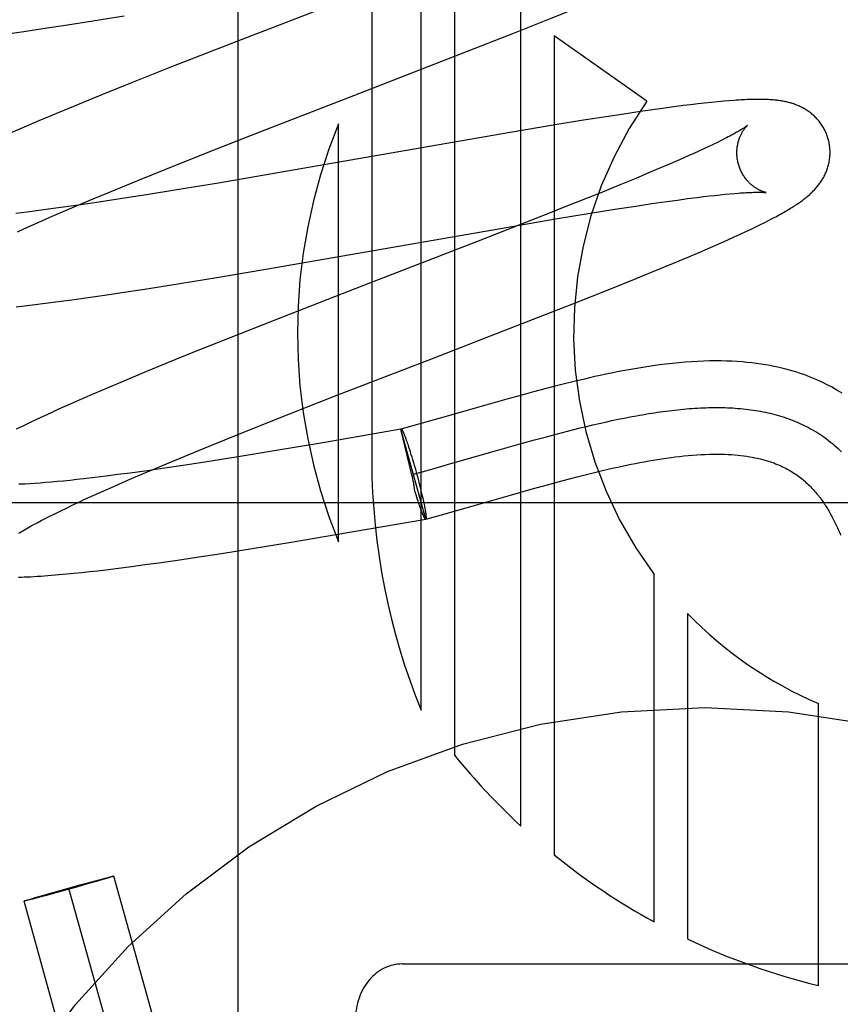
# Model space of a CAD drawing. Header units: inches. Extents: x 0 to 268, y 0 to 174.
# Tile 27 of 92: x 91.143 to 91.319, y 87.668 to 87.879. Entities that reach past the tile are written whole.
import ezdxf

# ---------------------------------------------------------------- set-up
doc = ezdxf.new("R2010")
doc.units = ezdxf.units.IN
doc.header["$LTSCALE"] = 14.749625
doc.header["$MEASUREMENT"] = 0
doc.linetypes.add('HIDDEN', pattern=[0.2, 0.1, -0.1])
doc.layers.add('DEFAULT_2', color=8, linetype='HIDDEN')

msp = doc.modelspace()

# ---------------------------------------------------------------- linework, layer by layer
at = {"layer": 'DEFAULT_2', "color": 8, "linetype": 'HIDDEN'}
for p, q in [((91.2181702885, 88.089923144), (91.2181702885, 87.7841295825)), ((91.2287686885, 87.73068530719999), (91.2287686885, 88.089923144)), ((91.2359110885, 88.089923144), (91.2359110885, 87.7210587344)), ((91.2501958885, 87.7058044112), (91.2501958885, 88.089923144)), ((91.18948804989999, 87.4707192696), (91.18948804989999, 88.0755231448)), ((91.2250240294, 87.88798991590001), (91.1873552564, 87.8733916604)), ((91.2556245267, 87.8786346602), (91.2611877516, 87.8808797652)), ((91.1583691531, 87.8785154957), (91.1650721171, 87.8795979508)), ((91.2488009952, 87.87592000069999), (91.2556245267, 87.8786346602)), ((91.1435330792, 87.87625180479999), (91.1476414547, 87.8768563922)), ((91.1476414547, 87.8768563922), (91.15292913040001, 87.87766123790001)), ((91.15292913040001, 87.87766123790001), (91.1583691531, 87.8785154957)), ((91.1395419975, 87.8756850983), (91.1435330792, 87.87625180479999)), ((91.2374687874, 87.8714747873), (91.2488009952, 87.87592000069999)), ((91.2573382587, 87.8752648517), (91.2573382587, 87.6996302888)), ((91.27720709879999, 87.86129472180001), (91.2573382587, 87.8752648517)), ((91.1873552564, 87.8733916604), (91.1752273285, 87.8686284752)), ((91.21559358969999, 87.8629975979), (91.2374687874, 87.8714747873)), ((91.1752273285, 87.8686284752), (91.1666625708, 87.8652171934)), ((91.1666625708, 87.8652171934), (91.1604381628, 87.8627035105)), ((91.1604381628, 87.8627035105), (91.15540855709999, 87.8606451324)), ((91.19437802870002, 87.8547671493), (91.21559358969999, 87.8629975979)), ((91.15540855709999, 87.8606451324), (91.1505419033, 87.85862485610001)), ((91.2810267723, 87.8598011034), (91.2784879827, 87.85944740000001)), ((91.28348225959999, 87.8601293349), (91.2810267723, 87.8598011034)), ((91.2850691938, 87.8603330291), (91.28348225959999, 87.8601293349)), ((91.28661354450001, 87.8605239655), (91.2850691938, 87.8603330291)), ((91.28811790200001, 87.86070214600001), (91.28661354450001, 87.8605239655)), ((91.28959872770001, 87.8608689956), (91.28811790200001, 87.86070214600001)), ((91.2910650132, 87.86102467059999), (91.28959872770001, 87.8608689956)), ((91.29246704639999, 87.8611633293), (91.2910650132, 87.86102467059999)), ((91.29374305, 87.8612795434), (91.29246704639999, 87.8611633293)), ((91.2948924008, 87.86137485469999), (91.29374305, 87.8612795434)), ((91.1505419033, 87.85862485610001), (91.1467776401, 87.8570389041)), ((91.26849740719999, 87.8579505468), (91.2636175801, 87.8571752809)), ((91.2722534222, 87.85852978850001), (91.26849740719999, 87.8579505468)), ((91.2758693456, 87.85906961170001), (91.2722534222, 87.85852978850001)), ((91.2784879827, 87.85944740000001), (91.2758693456, 87.85906961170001)), ((91.14313672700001, 87.8554817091), (91.1404916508, 87.8543336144)), ((91.1467776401, 87.8570389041), (91.14313672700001, 87.8554817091)), ((91.2110278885, 87.7668115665), (91.2110278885, 87.8563883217)), ((91.2575120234, 87.8561769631), (91.24790176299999, 87.85455966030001)), ((91.2636175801, 87.8571752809), (91.2575120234, 87.8561769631)), ((91.18240455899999, 87.8500636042), (91.19437802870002, 87.8547671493)), ((91.24790176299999, 87.85455966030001), (91.1980115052, 87.8458789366)), ((91.29395522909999, 87.8532629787), (91.293173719, 87.852868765)), ((91.29047309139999, 87.8515588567), (91.2894573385, 87.8510823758)), ((91.29143175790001, 87.85201591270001), (91.29047309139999, 87.8515588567)), ((91.2923322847, 87.8524528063), (91.29143175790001, 87.85201591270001)), ((91.293173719, 87.852868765), (91.2923322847, 87.8524528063)), ((91.17401556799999, 87.8467216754), (91.18240455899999, 87.8500636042)), ((91.2860790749, 87.8495432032), (91.2842109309, 87.84871560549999)), ((91.2872591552, 87.85007391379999), (91.2860790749, 87.8495432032)), ((91.2883856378, 87.8505871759), (91.2872591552, 87.85007391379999)), ((91.2894573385, 87.8510823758), (91.2883856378, 87.8505871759)), ((91.2801372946, 87.84695360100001), (91.27794015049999, 87.8460224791)), ((91.2822289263, 87.8478518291), (91.2801372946, 87.84695360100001)), ((91.2842109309, 87.84871560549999), (91.2822289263, 87.8478518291)), ((91.167963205, 87.8442772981), (91.17401556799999, 87.8467216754)), ((91.1980115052, 87.8458789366), (91.1852982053, 87.84371651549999)), ((91.27794015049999, 87.8460224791), (91.27485387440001, 87.84473244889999)), ((91.16310774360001, 87.842290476), (91.167963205, 87.8442772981)), ((91.1852982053, 87.84371651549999), (91.17635267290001, 87.84223742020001)), ((91.2715974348, 87.84338995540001), (91.2673031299, 87.8416430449)), ((91.27485387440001, 87.84473244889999), (91.2715974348, 87.84338995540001)), ((91.1584463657, 87.84035635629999), (91.16310774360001, 87.842290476)), ((91.1698733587, 87.8411966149), (91.1646560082, 87.8403822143)), ((91.17635267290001, 87.84223742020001), (91.1698733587, 87.8411966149)), ((91.2673031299, 87.8416430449), (91.26184910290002, 87.83945429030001)), ((91.28594834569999, 87.8403781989), (91.28801433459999, 87.8406420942)), ((91.28801433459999, 87.8406420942), (91.28932503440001, 87.84080226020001)), ((91.28932503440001, 87.84080226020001), (91.290580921, 87.8409496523)), ((91.290580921, 87.8409496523), (91.29178065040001, 87.8410841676)), ((91.29178065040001, 87.8410841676), (91.29292299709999, 87.84120576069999)), ((91.29292299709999, 87.84120576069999), (91.2940067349, 87.841314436)), ((91.2940067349, 87.841314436), (91.2950300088, 87.8414102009)), ((91.2950300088, 87.8414102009), (91.29599090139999, 87.8414931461)), ((91.1520297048, 87.8385303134), (91.14933736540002, 87.83816411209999)), ((91.15144408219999, 87.83738807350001), (91.1548710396, 87.8388514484)), ((91.1557558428, 87.8390558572), (91.1520297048, 87.8385303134)), ((91.1548710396, 87.8388514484), (91.1584463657, 87.84035635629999)), ((91.1596277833, 87.83962180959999), (91.1557558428, 87.8390558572)), ((91.1646560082, 87.8403822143), (91.1596277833, 87.83962180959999)), ((91.26184910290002, 87.83945429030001), (91.2541259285, 87.83639667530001)), ((91.27035723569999, 87.8380951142), (91.2748473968, 87.8387917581)), ((91.2748473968, 87.8387917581), (91.2782500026, 87.8393019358)), ((91.2782500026, 87.8393019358), (91.2814731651, 87.8397676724)), ((91.2814731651, 87.8397676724), (91.28376640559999, 87.84008647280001)), ((91.28376640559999, 87.84008647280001), (91.28594834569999, 87.8403781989)), ((91.1442354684, 87.8375076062), (91.14183500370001, 87.8372189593)), ((91.1467377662, 87.83782291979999), (91.1442354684, 87.8375076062)), ((91.14933736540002, 87.83816411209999), (91.1467377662, 87.83782291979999)), ((91.1489775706, 87.8363199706), (91.15144408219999, 87.83738807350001)), ((91.2541259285, 87.83639667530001), (91.2406866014, 87.8311489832)), ((91.2575957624, 87.83601319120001), (91.2646490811, 87.8371794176)), ((91.2646490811, 87.8371794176), (91.27035723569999, 87.8380951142)), ((91.1421580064, 87.8332840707), (91.14433021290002, 87.8342663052)), ((91.14433021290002, 87.8342663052), (91.1466048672, 87.8352788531)), ((91.1466048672, 87.8352788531), (91.1489775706, 87.8363199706)), ((91.2457912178, 87.8340037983), (91.2575957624, 87.83601319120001)), ((91.29958259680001, 87.8338493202), (91.30062125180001, 87.8343489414)), ((91.30062125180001, 87.8343489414), (91.3015846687, 87.8348206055)), ((91.3015846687, 87.8348206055), (91.3024818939, 87.83526801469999)), ((91.3024818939, 87.83526801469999), (91.30332127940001, 87.83569472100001)), ((91.30332127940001, 87.83569472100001), (91.304110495, 87.8361041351)), ((91.1954426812, 87.8252457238), (91.2457912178, 87.8340037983)), ((91.29456468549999, 87.8315340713), (91.2959484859, 87.83215891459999)), ((91.2959484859, 87.83215891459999), (91.2972505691, 87.8327555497)), ((91.2972505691, 87.8327555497), (91.29846086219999, 87.83331877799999)), ((91.29846086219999, 87.83331877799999), (91.29958259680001, 87.8338493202)), ((91.2406866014, 87.8311489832), (91.2164160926, 87.82175659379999)), ((91.2908669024, 87.829902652), (91.29311628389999, 87.83088897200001)), ((91.29311628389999, 87.83088897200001), (91.29456468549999, 87.8315340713)), ((91.28288607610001, 87.8265163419), (91.28618584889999, 87.8278984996)), ((91.28618584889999, 87.8278984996), (91.2885600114, 87.8289077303)), ((91.2885600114, 87.8289077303), (91.2908669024, 87.829902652)), ((91.2794332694, 87.82509107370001), (91.28288607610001, 87.8265163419)), ((91.18495638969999, 87.8234813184), (91.1954426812, 87.8252457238)), ((91.27493180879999, 87.82325866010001), (91.2794332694, 87.82509107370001)), ((91.1703901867, 87.8211297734), (91.1770093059, 87.8221808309)), ((91.1770093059, 87.8221808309), (91.18495638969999, 87.8234813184)), ((91.2164160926, 87.82175659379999), (91.1973909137, 87.81434819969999)), ((91.26927531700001, 87.82098811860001), (91.27493180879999, 87.82325866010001)), ((91.1568197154, 87.81910249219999), (91.1608699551, 87.8196858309)), ((91.1608699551, 87.8196858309), (91.1650351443, 87.8203062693)), ((91.1650351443, 87.8203062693), (91.1703901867, 87.8211297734)), ((91.2613439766, 87.8178481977), (91.26927531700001, 87.82098811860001)), ((91.1419144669, 87.8171941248), (91.1436529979, 87.8173915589)), ((91.1436529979, 87.8173915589), (91.1454304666, 87.8176016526)), ((91.1454304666, 87.8176016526), (91.1481659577, 87.8179395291)), ((91.1481659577, 87.8179395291), (91.1509772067, 87.8183029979)), ((91.1509772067, 87.8183029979), (91.15386215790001, 87.8186909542)), ((91.15386215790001, 87.8186909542), (91.1568197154, 87.81910249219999)), ((91.2466123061, 87.8120991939), (91.2613439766, 87.8178481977)), ((91.1973909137, 87.81434819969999), (91.18756068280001, 87.81046597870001)), ((91.2311849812, 87.8061293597), (91.2466123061, 87.8120991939)), ((91.18756068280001, 87.81046597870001), (91.18013742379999, 87.8074946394)), ((91.18013742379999, 87.8074946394), (91.17397590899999, 87.8049936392)), ((91.17397590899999, 87.8049936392), (91.16900834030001, 87.8029482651)), ((91.2100035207, 87.7979114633), (91.2311849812, 87.8061293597)), ((91.16900834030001, 87.8029482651), (91.16515696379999, 87.80134072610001)), ((91.16515696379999, 87.80134072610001), (91.1614239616, 87.7997609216)), ((91.2595180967, 87.8006627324), (91.2575229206, 87.8001572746)), ((91.2616112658, 87.8011780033), (91.2595180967, 87.8006627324)), ((91.15870661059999, 87.7985952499), (91.15606324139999, 87.79744661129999)), ((91.1614239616, 87.7997609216), (91.15870661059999, 87.7985952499)), ((91.2529100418, 87.79894331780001), (91.2503530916, 87.7982479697)), ((91.2556182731, 87.79966312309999), (91.2529100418, 87.79894331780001)), ((91.2575229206, 87.8001572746), (91.2556182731, 87.79966312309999)), ((91.1534973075, 87.7963156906), (91.1510094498, 87.79520186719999)), ((91.15606324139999, 87.79744661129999), (91.1534973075, 87.7963156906)), ((91.1980535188, 87.7932163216), (91.2100035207, 87.7979114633)), ((91.2471349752, 87.7973555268), (91.242650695, 87.7960891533)), ((91.2503530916, 87.7982479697), (91.2471349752, 87.7973555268)), ((91.1493945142, 87.7944684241), (91.1478173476, 87.79374318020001)), ((91.1510094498, 87.79520186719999), (91.1493945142, 87.7944684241)), ((91.242650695, 87.7960891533), (91.23289208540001, 87.7933015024)), ((91.14478479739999, 87.7923198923), (91.1433219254, 87.7916175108)), ((91.14628074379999, 87.7930270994), (91.14478479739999, 87.7923198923)), ((91.1478173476, 87.79374318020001), (91.14628074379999, 87.7930270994)), ((91.1896824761, 87.78988080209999), (91.1980535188, 87.7932163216)), ((91.23289208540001, 87.7933015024), (91.2277162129, 87.79184033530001)), ((91.2656468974, 87.7918600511), (91.2670029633, 87.792174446)), ((91.2670029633, 87.792174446), (91.2683510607, 87.79247825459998)), ((91.2683510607, 87.79247825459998), (91.269691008, 87.7927709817)), ((91.269691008, 87.7927709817), (91.2710226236, 87.79305213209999)), ((91.2710226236, 87.79305213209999), (91.2723457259, 87.79332121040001)), ((91.2723457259, 87.79332121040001), (91.2736601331, 87.7935777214)), ((91.1433219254, 87.7916175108), (91.1418841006, 87.79091537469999)), ((91.1836437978, 87.7874413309), (91.1896824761, 87.78988080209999)), ((91.2244338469, 87.7909312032), (91.20813149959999, 87.78811614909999)), ((91.22978827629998, 87.7716741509), (91.22443384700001, 87.7909312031)), ((91.2268165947, 87.7811184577), (91.224437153, 87.7909192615)), ((91.2244371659, 87.7909192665), (91.2244671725, 87.79094041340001)), ((91.2277162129, 87.79184033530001), (91.2244671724, 87.79094041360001)), ((91.2559465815, 87.78940447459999), (91.2580542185, 87.7899637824)), ((91.2580542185, 87.7899637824), (91.2601465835, 87.79050651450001)), ((91.2601465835, 87.79050651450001), (91.26153270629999, 87.7908583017)), ((91.26153270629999, 87.7908583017), (91.2629115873, 87.79120148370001)), ((91.2629115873, 87.79120148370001), (91.2642830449, 87.79153556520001)), ((91.2642830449, 87.79153556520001), (91.2656468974, 87.7918600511)), ((91.20813149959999, 87.78811614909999), (91.1967880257, 87.7862088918)), ((91.22531797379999, 87.7893286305), (91.2254064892, 87.7890955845)), ((91.2254064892, 87.7890955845), (91.2254980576, 87.788848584)), ((91.2254980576, 87.788848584), (91.2255925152, 87.7885880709)), ((91.2255925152, 87.7885880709), (91.2256896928, 87.78831451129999)), ((91.2256896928, 87.78831451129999), (91.2257894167, 87.78802839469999)), ((91.2257894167, 87.78802839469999), (91.2258915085, 87.78773023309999)), ((91.2452007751, 87.7864178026), (91.25025621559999, 87.78784466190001)), ((91.25025621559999, 87.78784466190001), (91.25311370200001, 87.78863583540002)), ((91.25311370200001, 87.78863583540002), (91.2559465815, 87.78940447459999)), ((91.17879955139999, 87.7854585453), (91.1836437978, 87.7874413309)), ((91.1967880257, 87.7862088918), (91.18912132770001, 87.78495715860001)), ((91.2258915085, 87.78773023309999), (91.2259957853, 87.7874205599)), ((91.2259957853, 87.7874205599), (91.2261020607, 87.7870999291)), ((91.2261020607, 87.7870999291), (91.2262648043, 87.78659969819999)), ((91.2262648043, 87.78659969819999), (91.226430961, 87.7860781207)), ((91.226430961, 87.7860781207), (91.2265998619, 87.7855372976)), ((91.235650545, 87.7836894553), (91.2452007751, 87.7864178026)), ((91.174149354, 87.78352848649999), (91.17879955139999, 87.7854585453)), ((91.1827826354, 87.78395276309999), (91.1776937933, 87.783171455)), ((91.18912132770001, 87.78495715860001), (91.1827826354, 87.78395276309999)), ((91.2265998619, 87.7855372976), (91.2267708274, 87.7849794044)), ((91.2267708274, 87.7849794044), (91.2269431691, 87.7844066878)), ((91.2269431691, 87.7844066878), (91.22711619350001, 87.78382145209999)), ((91.22711619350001, 87.78382145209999), (91.2272892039, 87.7832260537)), ((91.2305570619, 87.78225109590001), (91.235650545, 87.7836894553)), ((91.1663313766, 87.78153510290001), (91.163703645, 87.78118438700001)), ((91.169973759, 87.7820404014), (91.1663313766, 87.78153510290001)), ((91.16716443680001, 87.78056660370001), (91.1705828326, 87.782026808)), ((91.1737648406, 87.782586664), (91.169973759, 87.7820404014)), ((91.1705828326, 87.782026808), (91.174149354, 87.78352848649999)), ((91.1776937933, 87.783171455), (91.1737648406, 87.782586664)), ((91.22711272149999, 87.7812967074), (91.2305570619, 87.78225109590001)), ((91.2272892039, 87.7832260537), (91.22746150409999, 87.7826228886)), ((91.22746150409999, 87.7826228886), (91.2276324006, 87.782014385)), ((91.2276324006, 87.782014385), (91.227802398, 87.78139863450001)), ((91.26394867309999, 87.78115449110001), (91.26566705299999, 87.7815808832)), ((91.26566705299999, 87.7815808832), (91.26741484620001, 87.78200231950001)), ((91.1470153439, 87.77938221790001), (91.1458916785, 87.7793032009)), ((91.1481962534, 87.77947374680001), (91.1470153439, 87.77938221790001)), ((91.1494327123, 87.7795778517), (91.1481962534, 87.77947374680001)), ((91.15072333, 87.7796945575), (91.1494327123, 87.7795778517)), ((91.15206696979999, 87.7798238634), (91.15072333, 87.7796945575)), ((91.15346241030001, 87.77996572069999), (91.15206696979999, 87.7798238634)), ((91.15490834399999, 87.7801200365), (91.15346241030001, 87.77996572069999)), ((91.15640339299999, 87.7802866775), (91.15490834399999, 87.7801200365)), ((91.15873518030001, 87.7805594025), (91.15640339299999, 87.7802866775)), ((91.1611700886, 87.78085888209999), (91.15873518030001, 87.7805594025)), ((91.163703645, 87.78118438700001), (91.1611700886, 87.78085888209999)), ((91.1623375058, 87.7784620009), (91.16470414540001, 87.7795008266)), ((91.16470414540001, 87.7795008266), (91.16716443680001, 87.78056660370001)), ((91.22691540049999, 87.7806675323), (91.2268165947, 87.7811184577)), ((91.22698906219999, 87.7803215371), (91.22691540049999, 87.7806675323)), ((91.227802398, 87.78139863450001), (91.22796957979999, 87.7807824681)), ((91.22796957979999, 87.7807824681), (91.22813326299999, 87.78016840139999)), ((91.22813326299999, 87.78016840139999), (91.2282927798, 87.77955894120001)), ((91.2282927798, 87.77955894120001), (91.2284474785, 87.77895657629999)), ((91.2558802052, 87.7790252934), (91.25820386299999, 87.7796563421)), ((91.25820386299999, 87.7796563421), (91.26060938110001, 87.7802957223)), ((91.26060938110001, 87.7802957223), (91.2622613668, 87.7807251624)), ((91.2622613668, 87.7807251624), (91.26394867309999, 87.78115449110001)), ((91.1458916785, 87.7793032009), (91.1448267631, 87.7792365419)), ((91.1579022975, 87.77647171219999), (91.1600688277, 87.77745174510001)), ((91.1600688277, 87.77745174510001), (91.1623375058, 87.7784620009)), ((91.227509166, 87.7774355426), (91.22739527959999, 87.7778100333)), ((91.2276786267, 87.7768867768), (91.227509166, 87.7774355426)), ((91.2284474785, 87.77895657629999), (91.22859672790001, 87.7783637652)), ((91.22859672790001, 87.7783637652), (91.2287399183, 87.7777829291)), ((91.2287399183, 87.7777829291), (91.2288764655, 87.7772164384)), ((91.2288764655, 87.7772164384), (91.2290058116, 87.77666660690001)), ((91.2479690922, 87.776808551), (91.2528938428, 87.7781986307)), ((91.2528938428, 87.7781986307), (91.2558802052, 87.7790252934)), ((91.5396880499, 87.77512317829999), (91.0396880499, 87.77512317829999)), ((91.1538925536, 87.7746095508), (91.15517981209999, 87.7752151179)), ((91.15517981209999, 87.7752151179), (91.1565167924, 87.7758360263)), ((91.1565167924, 87.7758360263), (91.1579022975, 87.77647171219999)), ((91.22784591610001, 87.7763552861), (91.2276786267, 87.7768867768)), ((91.2280137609, 87.7758292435), (91.22784591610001, 87.7763552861)), ((91.22811820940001, 87.7755132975), (91.2279559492, 87.7760114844)), ((91.2282242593, 87.7751936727), (91.22811820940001, 87.7755132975)), ((91.2283283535, 87.7748848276), (91.2282242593, 87.7751936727)), ((91.2290058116, 87.77666660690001), (91.229127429, 87.77613567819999)), ((91.229127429, 87.77613567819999), (91.2292039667, 87.77579330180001)), ((91.2292039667, 87.77579330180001), (91.22927670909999, 87.7754609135)), ((91.22927670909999, 87.7754609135), (91.2293455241, 87.7751391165)), ((91.2293455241, 87.7751391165), (91.2294102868, 87.77482849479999)), ((91.23843175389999, 87.77408388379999), (91.2479690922, 87.776808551)), ((91.1503411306, 87.77289111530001), (91.1514720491, 87.7734469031)), ((91.1514720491, 87.7734469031), (91.1526562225, 87.7740199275)), ((91.1526562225, 87.7740199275), (91.1538925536, 87.7746095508)), ((91.22843030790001, 87.77458731), (91.2283283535, 87.7748848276)), ((91.22852991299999, 87.77430173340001), (91.22843030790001, 87.77458731)), ((91.22862698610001, 87.7740286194), (91.22852991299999, 87.77430173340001)), ((91.2287213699, 87.773768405), (91.22862698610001, 87.7740286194)), ((91.22881289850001, 87.7735215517), (91.2287213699, 87.773768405)), ((91.2289014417, 87.77328841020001), (91.22881289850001, 87.7735215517)), ((91.2289868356, 87.7730694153), (91.2289445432, 87.77317711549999)), ((91.2294102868, 87.77482849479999), (91.22947087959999, 87.7745296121)), ((91.22947087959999, 87.7745296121), (91.2295271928, 87.77424301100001)), ((91.2295271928, 87.77424301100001), (91.2295791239, 87.7739692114)), ((91.2295791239, 87.7739692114), (91.2296265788, 87.77370871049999)), ((91.23314682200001, 87.7725916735), (91.23843175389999, 87.77408388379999)), ((91.14637243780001, 87.77085540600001), (91.1472786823, 87.7713342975)), ((91.1472786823, 87.7713342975), (91.1482430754, 87.771833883)), ((91.1482430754, 87.771833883), (91.14926441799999, 87.772353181)), ((91.14926441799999, 87.772353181), (91.1503411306, 87.77289111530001)), ((91.2108988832, 87.7683975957), (91.2297573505, 87.77165623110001)), ((91.22978829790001, 87.7716741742), (91.2297573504, 87.77165623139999)), ((91.22975827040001, 87.7716530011), (91.23314682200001, 87.7725916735)), ((91.22978829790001, 87.7716741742), (91.22975827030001, 87.7716530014)), ((91.19255721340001, 87.76535054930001), (91.2004638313, 87.76664318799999)), ((91.2004638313, 87.76664318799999), (91.2108988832, 87.7683975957)), ((91.1859724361, 87.764306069), (91.19255721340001, 87.76535054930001)), ((91.17247338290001, 87.7622919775), (91.1765023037, 87.76287147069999)), ((91.1765023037, 87.76287147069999), (91.180645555, 87.7634878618)), ((91.180645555, 87.7634878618), (91.1859724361, 87.764306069)), ((91.15594097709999, 87.7602116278), (91.15763645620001, 87.7603953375)), ((91.15763645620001, 87.7603953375), (91.1593720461, 87.7605920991)), ((91.1593720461, 87.7605920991), (91.1611444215, 87.76080125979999)), ((91.1611444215, 87.76080125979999), (91.16386613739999, 87.7611369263)), ((91.16386613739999, 87.7611369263), (91.1666615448, 87.7614978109)), ((91.1666615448, 87.7614978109), (91.16953121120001, 87.76188315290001)), ((91.16953121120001, 87.76188315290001), (91.17247338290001, 87.7622919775)), ((91.1494802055, 87.75960706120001), (91.15106443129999, 87.759739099)), ((91.15106443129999, 87.759739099), (91.1526639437, 87.7598839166)), ((91.1526639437, 87.7598839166), (91.1542858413, 87.7600412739)), ((91.1542858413, 87.7600412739), (91.15594097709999, 87.7602116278)), ((91.27876545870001, 87.6852735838), (91.27876545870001, 87.75975991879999)), ((91.2859069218, 87.75140293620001), (91.2859069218, 87.6816205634)), ((91.3140175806, 87.67163945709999), (91.3140175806, 87.73211456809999)), ((91.16158454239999, 87.6948072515), (91.16197963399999, 87.6949069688)), ((91.16197963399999, 87.6949069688), (91.162229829, 87.69496865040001)), ((91.16232582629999, 87.69490890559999), (91.16209322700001, 87.6948362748)), ((91.162229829, 87.69496865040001), (91.1623740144, 87.6950033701)), ((91.1624580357, 87.6949510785), (91.16232582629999, 87.69490890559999)), ((91.1625716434, 87.6949881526), (91.1624580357, 87.6949510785)), ((91.2016964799, 87.5554082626), (91.1628556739, 87.6950981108)), ((91.1521099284, 87.6922362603), (91.15554353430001, 87.69318792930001)), ((91.1574309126, 87.69347550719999), (91.1543324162, 87.692602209)), ((91.15554353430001, 87.69318792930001), (91.15831932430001, 87.693944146)), ((91.15908369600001, 87.6939484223), (91.1574309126, 87.69347550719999)), ((91.15831932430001, 87.693944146), (91.16001065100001, 87.6943967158)), ((91.1604981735, 87.6943591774), (91.15908369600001, 87.6939484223)), ((91.16001065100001, 87.6943967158), (91.1609964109, 87.69465567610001)), ((91.1612798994, 87.69459010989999), (91.1604981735, 87.6943591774)), ((91.1609964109, 87.69465567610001), (91.16158454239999, 87.6948072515)), ((91.1618204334, 87.6947526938), (91.1612798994, 87.69459010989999)), ((91.16209322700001, 87.6948362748), (91.1618204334, 87.6947526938)), ((91.14594417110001, 87.6904792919), (91.1473586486, 87.69089004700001)), ((91.1481230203, 87.6908943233), (91.1464316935, 87.69044175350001)), ((91.1473586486, 87.69089004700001), (91.1490114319, 87.69136296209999)), ((91.1508988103, 87.69165054), (91.1481230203, 87.6908943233)), ((91.1490114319, 87.69136296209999), (91.1521099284, 87.6922362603)), ((91.1543324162, 87.692602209), (91.1508988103, 87.69165054)), ((91.1920619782, 87.55272938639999), (91.1532211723, 87.6924192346)), ((91.1824274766, 87.55005051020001), (91.1435866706, 87.6897403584)), ((91.1438707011, 87.6898503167), (91.14398430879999, 87.6898873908)), ((91.14398430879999, 87.6898873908), (91.1441165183, 87.6899295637)), ((91.14421251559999, 87.6898698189), (91.1440683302, 87.6898350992)), ((91.1441165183, 87.6899295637), (91.1443491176, 87.69000219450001)), ((91.1444627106, 87.6899315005), (91.14421251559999, 87.6898698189)), ((91.1443491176, 87.69000219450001), (91.1446219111, 87.6900857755)), ((91.14485780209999, 87.69003121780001), (91.1444627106, 87.6899315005)), ((91.1446219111, 87.6900857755), (91.1451624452, 87.6902483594)), ((91.1454459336, 87.6901827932), (91.14485780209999, 87.69003121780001)), ((91.1451624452, 87.6902483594), (91.14594417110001, 87.6904792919)), ((91.1464316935, 87.69044175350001), (91.1454459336, 87.6901827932)), ((91.2246880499, 87.6762463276), (91.35468804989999, 87.6762463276))]:
    msp.add_line(p, q, dxfattribs=at)
for points in [[(91.31612097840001, 87.8531364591), (91.3160594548, 87.8533491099), (91.3159817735, 87.85359649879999), (91.3158980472, 87.8538420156), (91.31580838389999, 87.8540853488), (91.31571290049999, 87.8543262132), (91.315611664, 87.85456447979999), (91.31550475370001, 87.8548000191), (91.31539231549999, 87.85503258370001), (91.3152744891, 87.8552619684), (91.31515143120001, 87.8554879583), (91.3150233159, 87.8557103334), (91.3148902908, 87.85592895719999), (91.3147525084, 87.8561437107), (91.3146101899, 87.8563543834), (91.3144635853, 87.85656075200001), (91.3143128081, 87.8567628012), (91.3141579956, 87.8569604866), (91.31399933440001, 87.8571537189), (91.313836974, 87.8573424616), (91.31367117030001, 87.8575265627), (91.31350218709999, 87.8577058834), (91.3133301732, 87.857880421), (91.3131552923, 87.8580501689), (91.31297777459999, 87.8582150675), (91.31279791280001, 87.85837501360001), (91.3126156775, 87.8585301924), (91.3124311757, 87.8586806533), (91.31224420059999, 87.85882668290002), (91.3120545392, 87.8589685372), (91.3118621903, 87.85910628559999), (91.3116669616, 87.85924011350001), (91.3114691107, 87.85936988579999), (91.31126871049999, 87.8594956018), (91.31106610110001, 87.85961710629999), (91.3108615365, 87.85973432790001), (91.3106553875, 87.8598471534), (91.3104481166, 87.8599554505), (91.3102397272, 87.860059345), (91.31003049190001, 87.8601588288), (91.3098200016, 87.86025421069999), (91.30960794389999, 87.8603457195), (91.3093941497, 87.86043349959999), (91.30917825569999, 87.8605177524), (91.308960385, 87.8605984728), (91.3087403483, 87.8606757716), (91.308518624, 87.86074952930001), (91.3082955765, 87.8608196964), (91.3080713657, 87.8608863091), (91.3078462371, 87.860949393), (91.3076203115, 87.8610090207), (91.30739383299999, 87.8610652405), (91.3071666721, 87.8611181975), (91.30693881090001, 87.8611680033), (91.3067101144, 87.86121478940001), (91.3064805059, 87.8612586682), (91.30624975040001, 87.86129977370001), (91.306017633, 87.86133822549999), (91.3057839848, 87.8613741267), (91.30554866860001, 87.8614075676), (91.3053113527, 87.8614386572), (91.30507181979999, 87.86146747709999), (91.3048295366, 87.861494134), (91.3045840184, 87.8615187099), (91.3043347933, 87.8615412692), (91.30408134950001, 87.8615618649), (91.30382320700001, 87.8615805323), (91.30355984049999, 87.86159729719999), (91.30329075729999, 87.8616121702), (91.30301538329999, 87.8616251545), (91.3027333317, 87.8616362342), (91.302444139, 87.8616453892), (91.3021473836, 87.86165259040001), (91.301842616, 87.86165780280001), (91.3015293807, 87.8616609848), (91.30120721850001, 87.86166208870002), (91.30087561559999, 87.8616610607), (91.3005340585, 87.86165784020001), (91.30018200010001, 87.86165236), (91.299818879, 87.8616445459), (91.2994441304, 87.86163431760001), (91.299057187, 87.861621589), (91.2986573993, 87.861606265), (91.2982442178, 87.86158824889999), (91.29781666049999, 87.8615674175), (91.29737384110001, 87.8615436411), (91.29691470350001, 87.86151677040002), (91.2964382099, 87.8614866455), (91.2959431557, 87.86145308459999), (91.2948924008, 87.86137485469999)], [(91.29880187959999, 87.8560747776), (91.29879476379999, 87.85606891), (91.2987805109, 87.8560574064), (91.298758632, 87.85604012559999), (91.29872862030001, 87.8560169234), (91.2986899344, 87.8559876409), (91.2986419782, 87.85595209), (91.2985842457, 87.8559101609), (91.2985161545, 87.8558616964), (91.2984372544, 87.85580664), (91.2983470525, 87.8557449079), (91.29824506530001, 87.8556764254), (91.2981308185, 87.85560112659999), (91.2980037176, 87.8555188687), (91.2978631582, 87.85542950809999), (91.29770857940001, 87.8553329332), (91.29753924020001, 87.85522892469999), (91.2973549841, 87.8551176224), (91.2971554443, 87.85499902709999), (91.296940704, 87.854873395), (91.2967108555, 87.8547409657), (91.2964658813, 87.8546018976), (91.2962059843, 87.8544564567), (91.2959308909, 87.8543046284), (91.29564047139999, 87.85414647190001), (91.2953345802, 87.8539820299), (91.2950130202, 87.85381131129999), (91.2946758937, 87.85363447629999), (91.2943232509, 87.85345164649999), (91.29395522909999, 87.8532629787)], [(91.29685197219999, 87.84777871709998), (91.2967992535, 87.8479768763), (91.2967431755, 87.84821030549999), (91.2966933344, 87.8484445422), (91.29664977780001, 87.8486790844), (91.29661251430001, 87.84891346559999), (91.2965814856, 87.84914749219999), (91.296556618, 87.849380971), (91.29653785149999, 87.8496134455), (91.29652509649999, 87.8498444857), (91.29651823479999, 87.8500738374), (91.2965171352, 87.8503012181), (91.29652164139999, 87.8505263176), (91.2965315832, 87.85074887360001), (91.29654677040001, 87.850968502), (91.2965669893, 87.85118481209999), (91.2965920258, 87.8513976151), (91.296621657, 87.8516067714), (91.2966555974, 87.8518118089), (91.29669354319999, 87.85201232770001), (91.29673519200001, 87.8522080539), (91.29678020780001, 87.85239864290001), (91.29682829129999, 87.85258399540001), (91.296879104, 87.8527639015), (91.29693238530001, 87.852938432), (91.2969878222, 87.85310746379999), (91.2970452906, 87.8532714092), (91.2971046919, 87.8534306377), (91.2971658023, 87.8535851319), (91.2972285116, 87.8537351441), (91.2972924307, 87.8538802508), (91.29735718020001, 87.8540201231), (91.2974225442, 87.854154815), (91.2974881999, 87.85428416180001), (91.29755409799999, 87.8544085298), (91.297620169, 87.8545281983), (91.29768624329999, 87.8546432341), (91.29775220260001, 87.8547537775), (91.29781787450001, 87.8548598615), (91.29788310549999, 87.85496154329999), (91.2979477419, 87.85505887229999), (91.2980116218, 87.85515187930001), (91.2980746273, 87.85524065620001), (91.29813666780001, 87.8553253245), (91.29819750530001, 87.8554057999), (91.2982569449, 87.85548206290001), (91.2983147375, 87.85555403), (91.29837064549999, 87.8556216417), (91.2984243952, 87.8556848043), (91.2984756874, 87.8557434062), (91.29852431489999, 87.8557974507), (91.298570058, 87.8558469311), (91.2986126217, 87.85589176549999), (91.29865171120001, 87.8559318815), (91.2986870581, 87.8559672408), (91.29871838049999, 87.8559977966), (91.2987453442, 87.8560234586), (91.2987676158, 87.8560441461), (91.2987848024, 87.8560597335), (91.2987964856, 87.8560700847), (91.2988009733, 87.85607398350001)], [(91.304110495, 87.8361041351), (91.3044886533, 87.8363034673), (91.3048564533, 87.83649949), (91.3052144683, 87.83669247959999), (91.3055627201, 87.83688241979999), (91.3059013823, 87.8370693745), (91.3062306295, 87.8372534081), (91.3065506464, 87.83743459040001), (91.3068616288, 87.8376129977), (91.3071637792, 87.8377887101), (91.3074573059, 87.837961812), (91.3077424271, 87.8381323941), (91.308019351, 87.83830054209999), (91.30828830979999, 87.8384663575), (91.30854947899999, 87.83862990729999), (91.30880306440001, 87.83879127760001), (91.30904924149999, 87.83895053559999), (91.30928819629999, 87.8391077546), (91.3095201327, 87.8392630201), (91.3097451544, 87.83941634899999), (91.3099637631, 87.8395680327), (91.31017626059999, 87.83971823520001), (91.3103832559, 87.83986735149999), (91.3105852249, 87.8400157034), (91.31078268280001, 87.840163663), (91.3109760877, 87.84031158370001), (91.3111658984, 87.8404598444), (91.31135261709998, 87.8406088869), (91.3115363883, 87.8407588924), (91.3117174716, 87.8409101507), (91.31189593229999, 87.84106280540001), (91.31207186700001, 87.8412170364), (91.31224539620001, 87.84137305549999), (91.31241665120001, 87.84153109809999), (91.3125856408, 87.8416913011), (91.3127524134, 87.84185384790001), (91.3129169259, 87.8420188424), (91.3130792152, 87.84218647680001), (91.3132390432, 87.84235666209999), (91.31339626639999, 87.8425293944), (91.3135506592, 87.8427045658), (91.3137020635, 87.8428821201), (91.3138501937, 87.84306182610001), (91.31399469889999, 87.84324332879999), (91.3141356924, 87.8434268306), (91.3142730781, 87.843612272), (91.31440706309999, 87.843800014), (91.31453772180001, 87.8439902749), (91.3146651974, 87.84418340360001), (91.3147896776, 87.8443798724), (91.3149109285, 87.8445795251), (91.31502887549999, 87.8447824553), (91.31514319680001, 87.8449883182), (91.3152536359, 87.8451968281), (91.3153600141, 87.8454077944), (91.3154621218, 87.84562090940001), (91.3155598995, 87.8458361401), (91.315653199, 87.84605324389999), (91.3157420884, 87.8462724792), (91.3158265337, 87.84649390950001), (91.31590658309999, 87.8467178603), (91.3159822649, 87.8469446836), (91.31605345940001, 87.8471743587), (91.3161200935, 87.84740705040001), (91.3161819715, 87.8476425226), (91.3162389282, 87.8478806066), (91.31629082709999, 87.8481212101), (91.3163375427, 87.8483642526), (91.31637892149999, 87.84860947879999), (91.3164148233, 87.84885662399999), (91.3164451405, 87.8491055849), (91.3164697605, 87.849356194), (91.3164885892, 87.8496083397), (91.3165015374, 87.8498619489), (91.3165085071, 87.8501167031), (91.3165094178, 87.8503723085), (91.3165042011, 87.8506285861), (91.31649280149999, 87.8508853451), (91.3164751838, 87.851142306), (91.3164513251, 87.85139920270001), (91.3164212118, 87.8516557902), (91.3163848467, 87.8519117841), (91.3163422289, 87.85216703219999), (91.3162933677, 87.8524213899), (91.31623831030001, 87.8526745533), (91.3161771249, 87.8529262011), (91.3161209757, 87.85313646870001)], [(91.3028007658, 87.8416804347), (91.302804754, 87.8416798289), (91.3027977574, 87.8416810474), (91.30278357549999, 87.8416836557), (91.3027624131, 87.84168779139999), (91.30273449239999, 87.8416935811), (91.30269998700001, 87.8417011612), (91.3026591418, 87.8417106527), (91.3026121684, 87.84172218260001), (91.30255933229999, 87.84173586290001), (91.3025008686, 87.84175181), (91.30243707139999, 87.84177012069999), (91.30236823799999, 87.84179088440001), (91.3022945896, 87.84181420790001), (91.3022163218, 87.8418402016), (91.3021338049, 87.8418689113), (91.30204738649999, 87.8419003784), (91.3019573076, 87.8419346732), (91.30186385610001, 87.8419718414), (91.3017671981, 87.8420119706), (91.3016675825, 87.8420551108), (91.30156501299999, 87.8421014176), (91.3014595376, 87.8421510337), (91.3013512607, 87.842204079), (91.30124026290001, 87.8422606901), (91.3011266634, 87.8423209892), (91.30101059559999, 87.8423850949), (91.3008921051, 87.84245318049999), (91.3007713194, 87.8425253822), (91.3006481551, 87.84260197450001), (91.30052248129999, 87.84268328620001), (91.3003946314, 87.84276936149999), (91.30026474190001, 87.8428603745), (91.3001333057, 87.8429562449), (91.30000085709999, 87.84305682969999), (91.2998673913, 87.8431623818), (91.29973313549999, 87.8432729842), (91.2995979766, 87.8433890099), (91.2994618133, 87.84351087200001), (91.2993249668, 87.84363863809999), (91.29918761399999, 87.8437725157), (91.29905015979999, 87.8439124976), (91.2989129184, 87.8440586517), (91.2987763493, 87.84421086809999), (91.2986408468, 87.84436908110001), (91.2985068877, 87.84453310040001), (91.2983749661, 87.8447026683), (91.2982453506, 87.8448777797), (91.29811832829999, 87.8450583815), (91.29799428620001, 87.8452442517), (91.29787358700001, 87.84543516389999), (91.2977565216, 87.8456309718), (91.29764339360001, 87.8458314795), (91.297534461, 87.8460365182), (91.297429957, 87.8462459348), (91.29733018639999, 87.8464593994), (91.29723544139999, 87.84667654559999), (91.2971458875, 87.84689724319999), (91.2970616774, 87.84712135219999), (91.29698304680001, 87.8473484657), (91.2969102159, 87.8475781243), (91.2968519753, 87.8477787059)], [(91.29599090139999, 87.8414931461), (91.2968897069, 87.8415636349), (91.2973161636, 87.8415943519), (91.29772793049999, 87.8416221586), (91.29812308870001, 87.8416469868), (91.2985006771, 87.8416688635), (91.2988592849, 87.84168782), (91.2991972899, 87.8417039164), (91.29951537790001, 87.8417173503), (91.29981340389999, 87.8417282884), (91.30009251, 87.84173694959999), (91.3003534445, 87.8417435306), (91.30059707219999, 87.8417482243), (91.30082412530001, 87.8417512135), (91.3010355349, 87.8417526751), (91.3012321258, 87.8417527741), (91.30141465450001, 87.84175166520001), (91.3015838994, 87.8417494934), (91.30174033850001, 87.841746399), (91.3018845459, 87.84174251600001), (91.3020168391, 87.84173798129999), (91.30213759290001, 87.8417329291), (91.30224714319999, 87.841727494), (91.30234582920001, 87.84172180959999), (91.3024339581, 87.84171600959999), (91.3025118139, 87.8417102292), (91.30257974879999, 87.841704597), (91.30263807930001, 87.8416992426), (91.30268714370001, 87.84169429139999), (91.3027272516, 87.8416898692), (91.30275875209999, 87.8416860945), (91.30278196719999, 87.8416830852), (91.3027972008, 87.84168095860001), (91.3028007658, 87.8416804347)], [(91.3191390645, 87.79862943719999), (91.3185740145, 87.7989782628), (91.3179982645, 87.799320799), (91.3174115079, 87.79965692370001), (91.3168134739, 87.7999864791), (91.31620384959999, 87.8003093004), (91.31558241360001, 87.8006251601), (91.31494857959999, 87.80093400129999), (91.31430192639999, 87.80123565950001), (91.3136416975, 87.80153009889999), (91.3129669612, 87.8018173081), (91.31227770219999, 87.8020968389), (91.3115737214, 87.8023683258), (91.3108545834, 87.8026314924), (91.31012017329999, 87.8028859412), (91.30936928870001, 87.8031316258), (91.3086009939, 87.8033683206), (91.30781439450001, 87.803595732), (91.3070087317, 87.8038134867), (91.30618255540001, 87.80402134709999), (91.3053345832, 87.8042189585), (91.3044633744, 87.80440593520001), (91.3035672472, 87.80458186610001), (91.3026454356, 87.80474610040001), (91.30169639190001, 87.8048980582), (91.3007206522, 87.8050367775), (91.2997182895, 87.80516142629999), (91.2986891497, 87.8052712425), (91.2976335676, 87.80536546), (91.29655010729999, 87.8054434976), (91.2954378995, 87.8055047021), (91.29429539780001, 87.8055484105), (91.2931207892, 87.8055738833), (91.29191380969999, 87.8055803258), (91.29067223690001, 87.8055669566), (91.2893999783, 87.80553313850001), (91.28809913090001, 87.8054784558), (91.2867732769, 87.8054027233), (91.28542496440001, 87.80530592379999), (91.28405995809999, 87.80518854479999), (91.2826820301, 87.80505123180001), (91.28130039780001, 87.8048955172), (91.2799236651, 87.8047233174), (91.2785586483, 87.8045365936), (91.27721598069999, 87.80433813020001), (91.2758938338, 87.80412906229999), (91.2745945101, 87.8039110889), (91.2733161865, 87.8036851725), (91.2720578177, 87.8034522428), (91.27081924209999, 87.8032132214), (91.2695997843, 87.8029688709), (91.2683997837, 87.80272011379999), (91.2672193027, 87.80246778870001), (91.2660583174, 87.802212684), (91.2649166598, 87.80195549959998), (91.2637947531, 87.8016969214), (91.2616112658, 87.8011780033)], [(91.2736601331, 87.7935777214), (91.2749656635, 87.7938211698), (91.27561504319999, 87.7939378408), (91.27626213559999, 87.79405106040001), (91.2769069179, 87.7941607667), (91.2775493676, 87.7942668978), (91.2781894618, 87.7943693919), (91.27882717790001, 87.7944681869), (91.2794624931, 87.794563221), (91.28009538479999, 87.79465443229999), (91.2807258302, 87.79474175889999), (91.2813538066, 87.7948251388), (91.28197929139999, 87.7949045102), (91.2826022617, 87.79497981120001), (91.283222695, 87.7950509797), (91.2838405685, 87.79511795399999), (91.28445585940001, 87.79518067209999), (91.2850685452, 87.79523907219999), (91.285678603, 87.7952930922), (91.2862860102, 87.7953426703), (91.28689074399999, 87.79538774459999), (91.2874927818, 87.7954282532), (91.2880921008, 87.7954641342), (91.2886886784, 87.7954953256), (91.2892824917, 87.7955217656), (91.2898735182, 87.79554339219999), (91.2904617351, 87.7955601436), (91.2910471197, 87.7955719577), (91.2916296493, 87.79557877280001), (91.2922093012, 87.79558052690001), (91.29278605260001, 87.7955771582), (91.2933598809, 87.79556860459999), (91.2939307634, 87.7955548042), (91.2944986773, 87.7955356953), (91.2950635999, 87.7955112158), (91.29562550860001, 87.79548130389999), (91.2961843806, 87.7954458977), (91.2967401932, 87.79540493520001), (91.29729292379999, 87.79535835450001), (91.2978425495, 87.7953060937), (91.2983890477, 87.795248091), (91.2989323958, 87.79518428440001), (91.2994725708, 87.7951146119), (91.3000095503, 87.7950390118), (91.30054331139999, 87.7949574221), (91.30107383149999, 87.7948697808), (91.30160108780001, 87.79477602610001), (91.30212505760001, 87.794676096), (91.3026457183, 87.79456992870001), (91.30316304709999, 87.7944574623), (91.30367702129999, 87.7943386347), (91.3041876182, 87.7942133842), (91.3046948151, 87.79408164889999), (91.3051985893, 87.7939433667), (91.30569891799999, 87.7937984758), (91.30619577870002, 87.7936469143), (91.3066891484, 87.79348862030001), (91.30717900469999, 87.7933235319), (91.3076653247, 87.79315158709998), (91.3081480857, 87.7929727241), (91.308627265, 87.7927868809), (91.30910284, 87.7925939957), (91.3095747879, 87.79239400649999), (91.31004308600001, 87.79218685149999), (91.3105077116, 87.79197246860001), (91.310968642, 87.7917507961), (91.3114258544, 87.79152177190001), (91.31187932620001, 87.7912853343), (91.3123290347, 87.7910414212), (91.31277495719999, 87.7907899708), (91.3132170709, 87.7905309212), (91.31365535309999, 87.79026421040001), (91.31408978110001, 87.7899897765), (91.31452033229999, 87.7897075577), (91.3149469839, 87.78941749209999), (91.3153697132, 87.7891195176), (91.3157884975, 87.7888135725), (91.3162033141, 87.7884995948), (91.3166141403, 87.78817752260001), (91.3170209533, 87.7878472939), (91.3174237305, 87.78750884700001), (91.3178224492, 87.7871621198), (91.3182170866, 87.78680705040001), (91.3186076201, 87.78644357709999), (91.3189940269, 87.7860716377)], [(91.2244671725, 87.79094041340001), (91.22447645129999, 87.79094200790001), (91.2244919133, 87.7909409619), (91.22450854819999, 87.7909355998), (91.2245263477, 87.790925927), (91.22454530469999, 87.7909119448), (91.2245654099, 87.7908936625), (91.2245866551, 87.79087108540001), (91.22460903, 87.7908442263), (91.22463252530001, 87.7908130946), (91.2246571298, 87.7907777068), (91.2246828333, 87.79073807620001), (91.2247096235, 87.79069422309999), (91.2247374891, 87.7906461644), (91.22476641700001, 87.7905939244), (91.2247963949, 87.79053752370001), (91.2248274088, 87.79047699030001), (91.22485944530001, 87.7904123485), (91.2248924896, 87.7903436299), (91.2249265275, 87.7902708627), (91.2249615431, 87.79019408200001), (91.2249975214, 87.79011331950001), (91.22503444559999, 87.7900286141), (91.2250723, 87.7899400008), (91.2251110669, 87.78984752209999), (91.2251507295, 87.7897512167), (91.22519126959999, 87.7896511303), (91.22523266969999, 87.789547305), (91.22527491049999, 87.7894397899), (91.22531797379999, 87.7893286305)], [(91.26741484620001, 87.78200231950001), (91.2691948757, 87.7824174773), (91.27009854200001, 87.7826222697), (91.2710126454, 87.7828249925), (91.2719358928, 87.78302499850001), (91.2728680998, 87.7832218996), (91.2738070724, 87.7834148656), (91.2747510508, 87.7836031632), (91.27569864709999, 87.7837861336), (91.27664808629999, 87.78396304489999), (91.2775988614, 87.7841334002), (91.2785501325, 87.78429667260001), (91.27950111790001, 87.7844523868), (91.2804509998, 87.7846000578), (91.2813990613, 87.78473921), (91.28234436, 87.78486933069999), (91.28328675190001, 87.784990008), (91.284225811, 87.7851007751), (91.2851613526, 87.7852012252), (91.2860938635, 87.7852910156), (91.287020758, 87.78536950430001), (91.28794137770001, 87.7854362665), (91.2888506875, 87.78549064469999), (91.28974494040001, 87.78553227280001), (91.2906205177, 87.78556098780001), (91.2914733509, 87.7855768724), (91.2923020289, 87.7855802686), (91.29310350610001, 87.7855716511), (91.2938793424, 87.7855515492), (91.2946298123, 87.78552048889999), (91.29535580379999, 87.7854789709), (91.2960580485, 87.78542751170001), (91.29673728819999, 87.78536662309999), (91.2973939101, 87.78529683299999), (91.2980296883, 87.7852184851), (91.2986458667, 87.7851319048), (91.2992441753, 87.7850372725), (91.299826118, 87.7849347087), (91.3003933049, 87.7848242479), (91.30094802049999, 87.78470570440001), (91.3014894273, 87.7845794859), (91.3020182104, 87.7844456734), (91.30253222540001, 87.784305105), (91.3030301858, 87.7841585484), (91.30351079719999, 87.7840069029), (91.3039728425, 87.7838511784), (91.3044153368, 87.78369246), (91.3048365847, 87.78353224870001), (91.3052378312, 87.7833710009), (91.30561855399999, 87.78320985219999), (91.30598233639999, 87.7830481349), (91.30633158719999, 87.7828854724), (91.3066687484, 87.7827212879), (91.30699609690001, 87.7825548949), (91.3073159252, 87.78238541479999), (91.30763091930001, 87.7822115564), (91.3079416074, 87.78203306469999), (91.3082496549, 87.7818489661), (91.30855412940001, 87.7816597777), (91.3088547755, 87.78146565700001), (91.30915131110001, 87.7812668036), (91.3094435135, 87.781063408), (91.30973106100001, 87.7808557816), (91.3100136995, 87.7806442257), (91.31029110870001, 87.780429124), (91.3105628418, 87.78021100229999), (91.310829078, 87.7799899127), (91.3110898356, 87.7797660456), (91.311345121, 87.7795396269), (91.31159493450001, 87.779310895), (91.3118392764, 87.779080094), (91.31207804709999, 87.7788475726), (91.31231151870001, 87.77861331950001), (91.3125398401, 87.77837743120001), (91.3127632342, 87.7781399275), (91.3129819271, 87.7779008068), (91.3131959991, 87.7776602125), (91.3134055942, 87.77741820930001), (91.313610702, 87.777175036), (91.3138113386, 87.7769309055), (91.3140075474, 87.7766859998), (91.3141993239, 87.7764405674), (91.3143868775, 87.7761945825), (91.3145702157, 87.7759482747), (91.31474990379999, 87.77570110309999), (91.31492635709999, 87.77545267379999), (91.31509994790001, 87.77520260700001), (91.31527124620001, 87.77495018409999), (91.3154400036, 87.77469585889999), (91.31560622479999, 87.7744397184), (91.3157697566, 87.77418210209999), (91.3159303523, 87.7739235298), (91.3160883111, 87.77366365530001), (91.3162436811, 87.77340252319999), (91.316396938, 87.77313943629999), (91.3165485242, 87.77287369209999), (91.3166985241, 87.77260517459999), (91.31684721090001, 87.7723334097), (91.31699443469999, 87.7720586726), (91.31714014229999, 87.7717810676), (91.31728433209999, 87.7715006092), (91.317426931, 87.7712174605), (91.3175681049, 87.77093130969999), (91.3177079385, 87.77064197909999), (91.3178465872, 87.77034912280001), (91.31798422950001, 87.7700523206), (91.31812086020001, 87.76975153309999), (91.3182565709, 87.769446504), (91.31839123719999, 87.76913745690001), (91.31852476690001, 87.7688245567), (91.318657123, 87.7685078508), (91.31878820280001, 87.7681875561)], [(91.22739527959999, 87.7778100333), (91.22738454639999, 87.77794068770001), (91.22737144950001, 87.77807635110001), (91.2273559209, 87.7782174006), (91.2273381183, 87.778362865), (91.2273181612, 87.77851188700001), (91.2272961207, 87.7786644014), (91.22727207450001, 87.7788199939), (91.2272461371, 87.7789787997), (91.2272183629, 87.7791411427), (91.2271890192, 87.7793060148), (91.22715836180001, 87.77947260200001), (91.2271265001, 87.7796405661), (91.22709364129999, 87.7798091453), (91.22705976, 87.7799787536), (91.22698906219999, 87.7803215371)], [(91.1448267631, 87.7792365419), (91.14382193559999, 87.779181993), (91.1433424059, 87.7791591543), (91.1428782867, 87.7791392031), (91.1424296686, 87.77912207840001)], [(91.2297489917, 87.7716514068), (91.2297335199, 87.77165245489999), (91.22971687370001, 87.7716578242), (91.2296990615, 87.7716675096), (91.22968009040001, 87.77168150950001), (91.2296599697, 87.7716998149), (91.2296387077, 87.77172242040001), (91.2296163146, 87.77174931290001), (91.22959279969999, 87.77178048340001), (91.2295681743, 87.771815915), (91.2295424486, 87.7718555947), (91.229515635, 87.77189950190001), (91.2294877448, 87.77194761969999), (91.229458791, 87.77199992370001), (91.2294287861, 87.7720563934), (91.2293977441, 87.77211700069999), (91.2293656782, 87.77218172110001), (91.2293326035, 87.772250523), (91.2292985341, 87.7723233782), (91.22926348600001, 87.7724002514), (91.2292274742, 87.7724811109), (91.2291905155, 87.77256591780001), (91.2291526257, 87.7726546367), (91.2291138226, 87.77274722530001), (91.2290741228, 87.77284364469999), (91.22903354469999, 87.7729438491), (91.228992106, 87.7730477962), (91.2289498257, 87.77315543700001), (91.2289067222, 87.7732667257)], [(91.2296265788, 87.77370871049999), (91.22966947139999, 87.7734619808), (91.2296891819, 87.7733439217), (91.2297077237, 87.77322947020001), (91.2297250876, 87.77311868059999), (91.2297412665, 87.7730116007), (91.22975625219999, 87.7729082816), (91.2297700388, 87.7728087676), (91.22978261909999, 87.7727131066), (91.2297939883, 87.7726213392), (91.2298041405, 87.7725335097), (91.22981307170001, 87.77244965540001), (91.22982077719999, 87.77236981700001), (91.2298272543, 87.77229402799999), (91.2298324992, 87.7722223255), (91.2298365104, 87.7721547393), (91.2298392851, 87.77209130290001), (91.22984082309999, 87.7720320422), (91.22984112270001, 87.7719769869), (91.2298401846, 87.77192615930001), (91.22983800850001, 87.7718795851), (91.2298345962, 87.7718372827), (91.2298299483, 87.7717992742), (91.22982406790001, 87.7717655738), (91.2298169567, 87.7717361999), (91.22980861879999, 87.7717111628), (91.22979905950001, 87.77169048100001), (91.22978827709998, 87.7716741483)], [(91.2297573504, 87.77165623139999), (91.2297479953, 87.7716554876), (91.22973221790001, 87.7716577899), (91.2297152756, 87.7716643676), (91.22969718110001, 87.7716752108), (91.22967794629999, 87.7716903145), (91.22965757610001, 87.77170967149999), (91.229636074, 87.7717332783), (91.22961345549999, 87.77176111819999), (91.22958973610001, 87.7717931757), (91.229564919, 87.7718294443), (91.22953900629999, 87.7718699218), (91.2295120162, 87.7719145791)], [(91.1424480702, 87.768627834), (91.14273024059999, 87.7687997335), (91.1430271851, 87.7689780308), (91.1433390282, 87.76916266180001), (91.1436658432, 87.76935353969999), (91.1440076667, 87.769550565), (91.1443645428, 87.7697536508), (91.1447364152, 87.76996266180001), (91.1451232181, 87.77017746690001), (91.1455248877, 87.7703979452), (91.14594129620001, 87.7706239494), (91.14637243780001, 87.77085540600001)], [(91.1423892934, 87.7592028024), (91.14300300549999, 87.7592223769), (91.1436389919, 87.75924637), (91.144297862, 87.759274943), (91.1449813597, 87.759308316), (91.1456872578, 87.7593465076), (91.14641453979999, 87.7593895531), (91.1471603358, 87.7594373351), (91.14792193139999, 87.75948968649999), (91.1494802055, 87.75960706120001)], [(91.1623740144, 87.6950033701), (91.16249976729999, 87.6950328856), (91.16255565, 87.6950456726), (91.1626068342, 87.6950571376), (91.1626532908, 87.69506727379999), (91.1626949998, 87.6950760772), (91.1627319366, 87.6950835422), (91.16276408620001, 87.69508966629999), (91.162791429, 87.6950944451), (91.1628139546, 87.6950978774), (91.1628316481, 87.69509996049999), (91.1628445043, 87.69510069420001), (91.1628525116, 87.6951000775), (91.1628556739, 87.6950981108)], [(91.1628556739, 87.6950981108), (91.16285398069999, 87.6950947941), (91.16284744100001, 87.6950901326), (91.16283605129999, 87.69508412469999), (91.162819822, 87.6950767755), (91.1627987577, 87.6950680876), (91.1627728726, 87.6950580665), (91.16274217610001, 87.69504671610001), (91.1627066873, 87.6950340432), (91.16266642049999, 87.6950200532), (91.16262139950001, 87.6950047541), (91.1625716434, 87.6949881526)], [(91.1435866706, 87.6897403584), (91.1435883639, 87.6897436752), (91.1435949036, 87.6897483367), (91.1436062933, 87.68975434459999), (91.1436225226, 87.6897616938), (91.14364358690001, 87.6897703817), (91.14366947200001, 87.68978040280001), (91.1437001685, 87.6897917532), (91.1437356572, 87.68980442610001), (91.1437759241, 87.68981841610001), (91.1438209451, 87.68983371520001), (91.1438707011, 87.6898503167)], [(91.1440683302, 87.6898350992), (91.1439425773, 87.68980558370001), (91.14388669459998, 87.6897927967), (91.14383551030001, 87.6897813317), (91.14378905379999, 87.68977119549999), (91.14374734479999, 87.6897623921), (91.14371040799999, 87.68975492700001), (91.1436782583, 87.68974880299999), (91.14365091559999, 87.6897440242), (91.14362839, 87.6897405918), (91.14361069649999, 87.68973850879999), (91.1435978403, 87.6897377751), (91.1435898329, 87.6897383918), (91.1435866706, 87.6897403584)]]:
    msp.add_lwpolyline(points, dxfattribs=at)
msp.add_circle((91.2896880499, 87.55624632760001), 0.175, dxfattribs=at)
for centre, radius, start, end in [((91.34788519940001, 87.8116001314), 0.0863999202, 144.8885037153, 216.8701136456), ((91.32070833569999, 87.8115999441), 0.1184727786, 157.7871865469, 202.2128134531), ((91.36216931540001, 87.7849126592), 0.1440011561, 180.3115753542, 202.1217410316), ((91.3478846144, 87.8116002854), 0.0863999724, 224.1651408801, 246.9222627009), ((91.3478855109, 87.8116007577), 0.1440004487, 218.958850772, 227.2814131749), ((91.34788308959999, 87.8115990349), 0.1439978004, 231.038860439, 241.3151936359), ((91.34788583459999, 87.81160137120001), 0.1440013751, 244.5067343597, 256.3969435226)]:
    msp.add_arc(centre, radius, start, end, dxfattribs=at)
msp.add_ellipse((91.2246880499, 87.6643736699), major_axis=(0, -0.0118726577), ratio=0.8422714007, start_param=3.1415926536, end_param=4.7123889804, dxfattribs=at)

doc.saveas('drawing.dxf')
